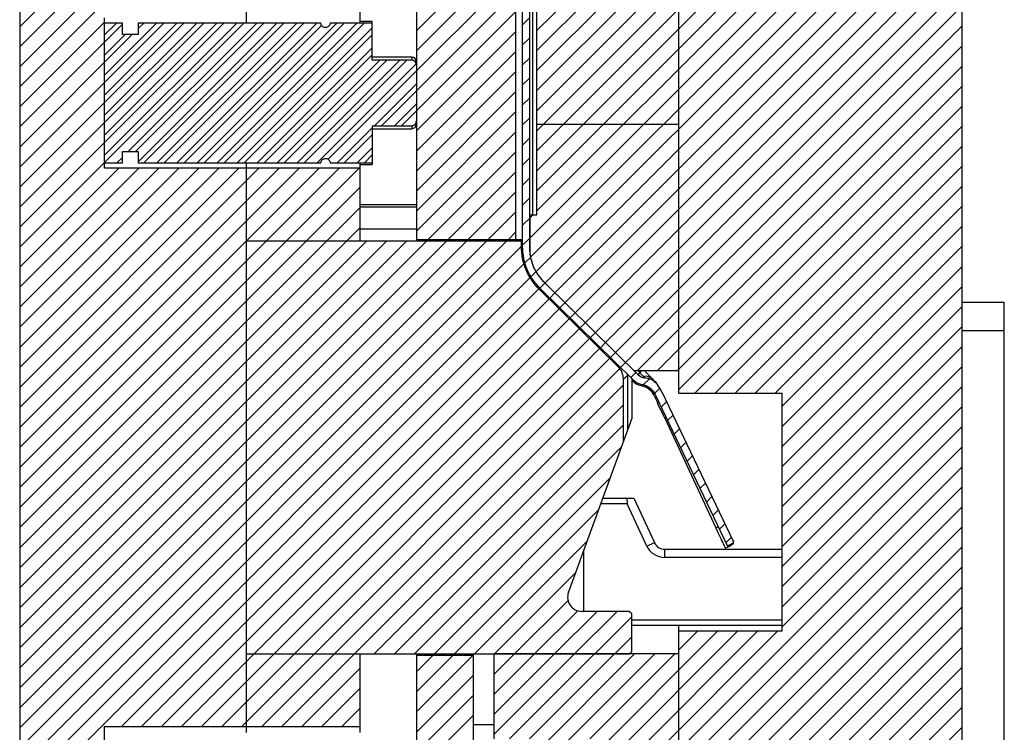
# Model space of a CAD drawing. Header units: inches. Extents: x 1687 to 2505, y -239 to -56.
# Tile 138 of 166: x 1863.5 to 1872.19, y -167.3 to -161.01. Entities that reach past the tile are written whole.
import ezdxf

# ---------------------------------------------------------------- set-up
doc = ezdxf.new("R2010")
doc.units = ezdxf.units.IN
doc.header["$LTSCALE"] = 0.5
doc.header["$MEASUREMENT"] = 0
doc.layers.add('SID-M-F', color=202, linetype='Continuous')
doc.layers.add('SID-M-S', color=105, linetype='Continuous')

msp = doc.modelspace()

# ---------------------------------------------------------------- linework, layer by layer
at = {"layer": 'SID-M-F', "linetype": 'Continuous'}
for p, q in [((1868.06238, -161.10882), (1871.81238, -157.35882)), ((1868.06238, -161.2856), (1871.81238, -157.5356)), ((1868.06238, -161.46238), (1871.81238, -157.71238)), ((1868.06238, -161.63915), (1871.81238, -157.88915)), ((1868.06238, -161.81593), (1871.81238, -158.06593)), ((1868.06238, -161.99271), (1871.81238, -158.24271)), ((1868.06238, -162.16948), (1871.81238, -158.41948)), ((1868.06238, -162.34626), (1871.81238, -158.59626)), ((1868.06238, -162.52304), (1871.81238, -158.77304)), ((1868.06238, -162.69981), (1871.81238, -158.94981)), ((1863.49939, -161.07562), (1865.49939, -159.07562)), ((1868.00238, -162.93659), (1871.81238, -159.12659)), ((1863.49939, -161.2524), (1865.49939, -159.2524)), ((1868.01001, -163.10574), (1871.81238, -159.30337)), ((1863.49939, -161.42917), (1865.49939, -159.42917)), ((1868.05748, -163.23504), (1871.81238, -159.48014)), ((1863.49939, -161.60595), (1865.49939, -159.60595)), ((1868.13278, -163.33651), (1871.81238, -159.65692)), ((1868.22178, -163.4243), (1871.81238, -159.8337)), ((1868.31094, -163.51192), (1871.81238, -160.01047)), ((1868.40009, -163.59953), (1871.81238, -160.18725)), ((1868.48925, -163.68715), (1871.81238, -160.36403)), ((1866.99939, -161.11116), (1867.70099, -160.40955)), ((1866.99939, -161.28793), (1867.87439, -160.41293)), ((1868.57841, -163.77477), (1871.81238, -160.5408)), ((1866.99939, -161.46471), (1867.87439, -160.58971)), ((1868.66757, -163.86238), (1871.81238, -160.71758)), ((1866.99939, -161.64149), (1867.87439, -160.76649)), ((1868.75673, -163.95), (1871.81238, -160.89436)), ((1866.99939, -161.81826), (1867.87439, -160.94326)), ((1863.49939, -161.78273), (1864.2486, -161.03352)), ((1863.49939, -162.31306), (1864.77029, -161.04215)), ((1863.49939, -162.48984), (1864.94707, -161.04215)), ((1863.49939, -162.66661), (1865.12384, -161.04215)), ((1863.49939, -162.84339), (1865.30062, -161.04215)), ((1863.49939, -163.02017), (1865.4774, -161.04215)), ((1863.49939, -161.95951), (1864.40608, -161.05281)), ((1864.2486, -161.14779), (1864.35424, -161.04215)), ((1864.2486, -161.50135), (1864.70779, -161.04215)), ((1864.2486, -161.67812), (1864.88457, -161.04215)), ((1864.2486, -161.8549), (1865.06134, -161.04215)), ((1864.2486, -162.03168), (1865.23812, -161.04215)), ((1864.2486, -162.20845), (1865.4149, -161.04215)), ((1864.45769, -162.17614), (1865.59167, -161.04215)), ((1864.52019, -162.17614), (1865.65417, -161.04215)), ((1864.54387, -161.09179), (1864.59351, -161.04215)), ((1864.54387, -162.26673), (1865.76845, -161.04215)), ((1864.59616, -162.27694), (1865.83095, -161.04215)), ((1864.71044, -162.27694), (1865.94523, -161.04215)), ((1864.77294, -162.27694), (1866.00773, -161.04215)), ((1864.88721, -162.27694), (1866.122, -161.04215)), ((1864.94971, -162.27694), (1866.16308, -161.06358)), ((1865.06399, -162.27694), (1866.29878, -161.04215)), ((1865.12649, -162.27694), (1866.36128, -161.04215)), ((1865.24077, -162.27694), (1866.47556, -161.04215)), ((1865.30327, -162.27694), (1866.53806, -161.04215)), ((1867.93639, -161.05803), (1867.99939, -160.99504)), ((1868.84589, -164.03762), (1871.81238, -161.07113)), ((1863.49939, -162.13628), (1864.49271, -161.14296)), ((1864.2486, -161.32457), (1864.43021, -161.14296)), ((1865.41754, -162.27694), (1866.6108, -161.08368)), ((1865.48004, -162.27694), (1866.6108, -161.14618)), ((1866.99939, -161.99504), (1867.87439, -161.12004)), ((1867.93639, -161.23481), (1867.99939, -161.17182)), ((1868.95074, -164.10955), (1871.81238, -161.24791)), ((1865.59432, -162.27694), (1866.6108, -161.26046)), ((1865.65682, -162.27694), (1866.6108, -161.32296)), ((1866.99939, -162.17182), (1867.87439, -161.29682)), ((1865.7711, -162.27694), (1866.67759, -161.37046)), ((1865.8336, -162.27694), (1866.74009, -161.37046)), ((1865.94787, -162.27694), (1866.85436, -161.37046)), ((1866.01037, -162.27694), (1866.91686, -161.37046)), ((1866.12465, -162.27694), (1866.99822, -161.40337)), ((1867.93639, -161.41158), (1867.99939, -161.34859)), ((1866.22029, -162.24381), (1866.99939, -161.46471)), ((1866.99939, -162.34859), (1867.87439, -161.47359)), ((1869.12752, -164.10955), (1871.81238, -161.42469)), ((1866.62973, -161.94864), (1866.99939, -161.57899)), ((1867.93639, -161.58836), (1867.99939, -161.52537)), ((1866.69223, -161.94864), (1866.99939, -161.64149)), ((1866.99939, -162.52537), (1867.87439, -161.65037)), ((1869.30429, -164.10955), (1871.81238, -161.60146)), ((1866.8065, -161.94864), (1866.99939, -161.75576)), ((1867.93639, -161.76514), (1867.99939, -161.70215)), ((1866.869, -161.94864), (1866.99939, -161.81826)), ((1866.99939, -162.70215), (1867.87439, -161.82715)), ((1869.31238, -164.27824), (1871.81238, -161.77824)), ((1867.93639, -161.94191), (1867.99939, -161.87892)), ((1866.30143, -162.27694), (1866.6108, -161.96757)), ((1866.36393, -162.27694), (1866.6108, -162.03007)), ((1866.99939, -162.87892), (1867.87439, -162.00392)), ((1869.45785, -164.30955), (1871.81238, -161.95502)), ((1867.93639, -162.11869), (1867.99939, -162.0557)), ((1866.4782, -162.27694), (1866.6108, -162.14434)), ((1867.10392, -162.95116), (1867.87439, -162.1807)), ((1869.63462, -164.30955), (1871.81238, -162.13179)), ((1864.35688, -162.27694), (1864.40608, -162.22775)), ((1866.5407, -162.27694), (1866.6108, -162.20684)), ((1867.93639, -162.29547), (1867.99939, -162.23248)), ((1863.49939, -163.19694), (1864.37345, -162.32287)), ((1863.49939, -163.37372), (1864.55023, -162.32287)), ((1863.49939, -163.5505), (1864.72701, -162.32287)), ((1863.49939, -163.72727), (1864.90378, -162.32287)), ((1863.49939, -163.90405), (1865.08056, -162.32287)), ((1863.49939, -164.08083), (1865.25734, -162.32287)), ((1863.49939, -164.2576), (1865.43411, -162.32287)), ((1863.49939, -164.43438), (1865.61089, -162.32287)), ((1863.49939, -164.61116), (1865.78767, -162.32287)), ((1863.49939, -164.78793), (1865.96444, -162.32287)), ((1863.49939, -164.96471), (1866.14122, -162.32287)), ((1863.49939, -165.14149), (1866.318, -162.32287)), ((1863.49939, -165.31826), (1866.49477, -162.32287)), ((1867.2807, -162.95116), (1867.87439, -162.35748)), ((1869.8114, -164.30955), (1871.81238, -162.30857)), ((1867.93639, -162.47224), (1867.99939, -162.40925)), ((1863.49939, -165.49504), (1866.49939, -162.49504)), ((1867.45748, -162.95116), (1867.87439, -162.53425)), ((1869.98818, -164.30955), (1871.81238, -162.48535)), ((1867.93639, -162.64902), (1867.99939, -162.58603)), ((1863.49939, -165.67182), (1866.49939, -162.67182)), ((1867.63425, -162.95116), (1867.87439, -162.71103)), ((1870.16495, -164.30955), (1871.81238, -162.66212)), ((1867.93639, -162.8258), (1867.99939, -162.76281)), ((1868.00238, -162.75981), (1868.02764, -162.73455)), ((1863.49939, -165.84859), (1866.49939, -162.84859)), ((1867.81103, -162.95116), (1867.87439, -162.88781)), ((1870.22678, -164.4245), (1871.81238, -162.8389)), ((1863.49939, -166.02537), (1866.55859, -162.96616)), ((1863.49939, -166.20215), (1866.73537, -162.96616)), ((1863.49939, -166.37892), (1866.91215, -162.96616)), ((1863.49939, -166.5557), (1867.08892, -162.96616)), ((1863.49939, -166.73248), (1867.2657, -162.96616)), ((1863.49939, -166.90925), (1867.44248, -162.96616)), ((1863.49939, -167.08603), (1867.61925, -162.96616)), ((1863.49939, -167.26281), (1867.79603, -162.96616)), ((1867.93639, -163.00257), (1867.99939, -162.93958)), ((1863.49939, -167.43958), (1867.92648, -163.01249)), ((1870.22678, -164.60127), (1871.81238, -163.01568)), ((1867.95692, -163.15883), (1868.0087, -163.10705)), ((1863.52192, -167.59382), (1867.94879, -163.16695)), ((1868.01084, -163.28169), (1868.05663, -163.23589)), ((1870.22678, -164.77805), (1871.81238, -163.19245)), ((1863.6987, -167.59382), (1868.00365, -163.28887)), ((1863.78633, -167.68297), (1868.08112, -163.38817)), ((1868.08819, -163.38111), (1868.13271, -163.33658)), ((1870.22678, -164.95483), (1871.81238, -163.36923)), ((1864.39777, -167.2483), (1868.17016, -163.47591)), ((1868.17723, -163.46884), (1868.22178, -163.4243)), ((1864.57455, -167.2483), (1868.25932, -163.56353)), ((1868.26639, -163.55646), (1868.31094, -163.51192)), ((1870.22678, -165.1316), (1871.81238, -163.54601)), ((1864.75133, -167.2483), (1868.34848, -163.65115)), ((1868.35555, -163.64408), (1868.40009, -163.59953)), ((1864.9281, -167.2483), (1868.43764, -163.73877)), ((1868.44471, -163.73169), (1868.48925, -163.68715)), ((1870.22678, -165.30838), (1871.81238, -163.72278)), ((1865.10488, -167.2483), (1868.5268, -163.82638)), ((1868.53387, -163.81931), (1868.57841, -163.77477)), ((1865.28166, -167.2483), (1868.61596, -163.914)), ((1868.62303, -163.90693), (1868.66757, -163.86238)), ((1870.22678, -165.48516), (1871.81238, -163.89956)), ((1865.45843, -167.2483), (1868.70512, -164.00162)), ((1868.71219, -163.99455), (1868.75673, -163.95)), ((1865.63521, -167.2483), (1868.79343, -164.09008)), ((1868.80135, -164.08216), (1868.84589, -164.03762)), ((1870.22678, -165.66193), (1871.81238, -164.07634)), ((1868.89051, -164.16978), (1868.93505, -164.12524)), ((1869.00173, -164.23533), (1869.05557, -164.1815)), ((1865.81199, -167.2483), (1868.82639, -164.2339)), ((1869.10197, -164.31187), (1869.14852, -164.26532)), ((1870.22678, -165.83871), (1871.81238, -164.25311)), ((1866.62852, -166.60855), (1868.82639, -164.41067)), ((1869.15968, -164.43094), (1869.20693, -164.38368)), ((1870.22678, -166.01549), (1871.81238, -164.42989)), ((1869.21677, -164.55063), (1869.26402, -164.50337)), ((1866.80529, -166.60855), (1868.82639, -164.58745)), ((1869.27386, -164.67031), (1869.32111, -164.62306)), ((1870.22678, -166.19226), (1871.81238, -164.60667)), ((1866.98207, -166.60855), (1868.80915, -164.78147)), ((1869.33095, -164.79), (1869.3782, -164.74275)), ((1870.22678, -166.36904), (1871.81238, -164.78344)), ((1869.38803, -164.90969), (1869.43529, -164.86244)), ((1868.06238, -168.71022), (1871.81238, -164.96022)), ((1869.44512, -165.02938), (1869.49238, -164.98213)), ((1867.15885, -166.60855), (1868.70799, -165.05941)), ((1868.13983, -168.80955), (1871.81238, -165.137)), ((1869.50221, -165.14907), (1869.54946, -165.10181)), ((1869.5593, -165.26876), (1869.60655, -165.2215)), ((1868.3166, -168.80955), (1871.81238, -165.31377)), ((1867.33562, -166.60855), (1868.60683, -165.33734)), ((1869.61639, -165.38844), (1869.66364, -165.34119)), ((1868.49338, -168.80955), (1871.81238, -165.49055)), ((1869.67348, -165.50813), (1869.72073, -165.46088)), ((1869.73057, -165.62782), (1869.77782, -165.58057)), ((1867.5124, -166.60855), (1868.50567, -165.61528)), ((1868.67016, -168.80955), (1871.81238, -165.66733)), ((1868.68738, -168.9691), (1871.81238, -165.8441)), ((1867.68918, -166.60855), (1868.40451, -165.89322)), ((1868.68738, -169.14588), (1871.81238, -166.02088)), ((1867.86595, -166.60855), (1868.33759, -166.13691)), ((1868.68738, -169.32266), (1871.81238, -166.19766)), ((1868.04273, -166.60855), (1868.42317, -166.22811)), ((1868.21951, -166.60855), (1868.59451, -166.23355)), ((1868.39628, -166.60855), (1868.77128, -166.23355)), ((1868.57306, -166.60855), (1868.89939, -166.28222)), ((1868.68738, -169.49943), (1871.81238, -166.37443)), ((1868.06238, -168.00311), (1869.65594, -166.40955)), ((1868.06238, -168.17989), (1869.83272, -166.40955)), ((1868.06238, -168.35667), (1870.0095, -166.40955)), ((1868.06238, -168.53344), (1870.18627, -166.40955)), ((1868.74984, -166.60855), (1868.89939, -166.459)), ((1869.31238, -166.57634), (1869.47917, -166.40955)), ((1866.99939, -166.76801), (1867.14385, -166.62355)), ((1866.99939, -166.94479), (1867.32062, -166.62355)), ((1866.99939, -167.12156), (1867.4974, -166.62355)), ((1867.68738, -166.78712), (1867.86495, -166.60955)), ((1867.68738, -166.9639), (1868.04173, -166.60955)), ((1867.68738, -167.14068), (1868.21851, -166.60955)), ((1867.68738, -167.31745), (1868.39528, -166.60955)), ((1867.82206, -167.35955), (1868.57206, -166.60955)), ((1867.99884, -167.35955), (1868.74884, -166.60955)), ((1868.06238, -167.47278), (1868.92561, -166.60955)), ((1868.06238, -167.64956), (1869.10239, -166.60955)), ((1868.52917, -167.35955), (1869.27917, -166.60955)), ((1868.80404, -169.55955), (1871.81238, -166.55121)), ((1865.98876, -167.2483), (1866.49939, -166.73768)), ((1866.99939, -167.29834), (1867.49939, -166.79834)), ((1868.98082, -169.55955), (1871.81238, -166.72799)), ((1866.16554, -167.2483), (1866.49939, -166.91446)), ((1866.99939, -167.47512), (1867.49939, -166.97512)), ((1869.15759, -169.55955), (1871.81238, -166.90477)), ((1866.34232, -167.2483), (1866.49939, -167.09123)), ((1866.99939, -167.65189), (1867.49939, -167.15189)), ((1869.31238, -169.58154), (1871.81238, -167.08154)), ((1869.31238, -169.75832), (1871.81238, -167.25832))]:
    msp.add_line(p, q, dxfattribs=at)
at = {"layer": 'SID-M-S'}
for p, q in [((1863.49939, -150.30955), (1863.49939, -174.30955)), ((1865.49939, -161.04215), (1865.49939, -150.30955)), ((1869.31238, -150.30955), (1869.31238, -164.30955)), ((1871.81238, -150.30955), (1871.81238, -174.30955)), ((1866.49939, -159.375), (1866.49939, -161.04215)), ((1868.06238, -162.73455), (1868.06238, -159.375)), ((1866.99939, -159.44808), (1866.99939, -162.96616)), ((1868.02301, -160.3634), (1868.02301, -162.73455)), ((1867.87439, -160.40955), (1867.87439, -162.95116)), ((1867.93639, -163.01616), (1867.93639, -160.41703)), ((1867.99939, -163.01616), (1867.99939, -160.41703)), ((1864.2486, -162.32287), (1864.2486, -160.99622)), ((1864.40608, -161.04215), (1864.2486, -161.04215)), ((1864.40608, -161.14296), (1864.40608, -161.04215)), ((1864.54387, -161.04215), (1864.54387, -161.14296)), ((1866.15613, -161.04215), (1864.54387, -161.04215)), ((1866.6108, -161.04215), (1866.23871, -161.04215)), ((1866.6108, -161.02963), (1866.49939, -161.02963)), ((1866.6108, -161.37046), (1866.6108, -161.02963)), ((1864.54387, -161.14296), (1864.40608, -161.14296)), ((1866.96002, -161.34459), (1866.6108, -161.34459)), ((1866.96002, -161.37046), (1866.6108, -161.37046)), ((1866.96002, -161.34459), (1866.96002, -161.37046)), ((1868.06238, -161.93455), (1869.31238, -161.93455)), ((1866.6108, -161.94864), (1866.96002, -161.94864)), ((1866.6108, -161.94864), (1866.6108, -162.28947)), ((1866.6108, -161.97451), (1866.96002, -161.97451)), ((1866.96002, -161.95206), (1866.96002, -161.97451)), ((1864.40608, -162.17614), (1864.54387, -162.17614)), ((1864.40608, -162.27694), (1864.40608, -162.17614)), ((1864.54387, -162.17614), (1864.54387, -162.27694)), ((1864.2486, -162.27694), (1864.40608, -162.27694)), ((1864.54387, -162.27694), (1866.15613, -162.27694)), ((1865.49939, -167.30341), (1865.49939, -162.27694)), ((1866.23871, -162.27694), (1866.6108, -162.27694)), ((1866.49939, -162.27694), (1866.49939, -162.96616)), ((1866.49939, -162.28947), (1866.6108, -162.28947)), ((1866.49939, -162.32287), (1864.2486, -162.32287)), ((1866.49939, -162.64455), (1866.99939, -162.64455)), ((1866.49939, -162.66455), (1866.99939, -162.66455)), ((1868.00238, -162.73455), (1868.06238, -162.73455)), ((1868.00238, -163.06809), (1868.00238, -162.73455)), ((1866.49939, -162.85955), (1866.99939, -162.85955)), ((1867.93639, -162.96616), (1865.49939, -162.96616)), ((1866.99939, -162.95116), (1867.93639, -162.95116)), ((1867.92639, -163.01616), (1867.92639, -162.96616)), ((1868.78153, -164.07671), (1868.08345, -163.39071)), ((1868.9112, -164.19012), (1868.09046, -163.38358)), ((1868.95536, -164.14519), (1868.13462, -163.33865)), ((1872.18738, -163.50955), (1871.81238, -163.50955)), ((1872.18738, -169.80955), (1872.18738, -163.50955)), ((1872.18738, -163.75955), (1871.81238, -163.75955)), ((1868.78153, -164.07671), (1868.79421, -164.07515)), ((1868.91909, -164.10955), (1869.31238, -164.10955)), ((1868.95279, -164.10955), (1869.00433, -164.1602)), ((1868.95536, -164.14519), (1868.99038, -164.10955)), ((1869.00896, -164.10955), (1869.08597, -164.18522)), ((1868.86401, -164.15379), (1868.82639, -164.18369)), ((1868.82639, -164.73409), (1868.82639, -164.18369)), ((1868.86183, -164.14276), (1868.86148, -164.14125)), ((1868.86401, -164.15379), (1868.86183, -164.14276)), ((1868.87388, -164.15344), (1868.86401, -164.15379)), ((1868.86401, -164.63074), (1868.86401, -164.15379)), ((1868.89939, -164.1785), (1868.89939, -164.53355)), ((1868.89939, -164.19441), (1868.90228, -164.1973)), ((1868.90228, -164.1973), (1868.91033, -164.18925)), ((1868.99301, -164.23266), (1868.99193, -164.23081)), ((1869.09841, -164.33256), (1869.12607, -164.39187)), ((1869.74686, -165.66197), (1869.10851, -164.32365)), ((1869.16537, -164.29653), (1869.79725, -165.62132)), ((1869.31238, -164.30955), (1870.22678, -164.30955)), ((1870.22678, -166.40955), (1870.22678, -164.30955)), ((1869.12607, -164.39187), (1869.13832, -164.38615)), ((1869.17114, -164.45497), (1869.15829, -164.46096)), ((1868.34169, -166.0658), (1868.89939, -164.53355)), ((1869.20397, -164.52378), (1869.19051, -164.53006)), ((1869.19051, -164.53006), (1869.64186, -165.49799)), ((1869.23671, -164.62915), (1869.25104, -164.62247)), ((1869.25291, -164.6264), (1869.23855, -164.6331)), ((1869.26149, -164.68229), (1869.27628, -164.6754)), ((1868.64424, -165.23455), (1868.91695, -165.23455)), ((1868.85671, -165.23455), (1868.85994, -165.28455)), ((1868.91695, -165.23455), (1869.09986, -165.62681)), ((1868.85994, -165.28455), (1868.62604, -165.28455)), ((1869.03389, -165.65758), (1868.85994, -165.28455)), ((1869.64186, -165.49799), (1869.66377, -165.48778)), ((1869.03389, -165.65758), (1869.09986, -165.62681)), ((1869.72505, -165.6764), (1869.77719, -165.65208)), ((1869.74384, -165.65565), (1869.79807, -165.62979)), ((1869.74642, -165.66107), (1869.79868, -165.63615)), ((1869.79878, -165.6372), (1869.74686, -165.66197)), ((1869.77719, -165.65208), (1869.77545, -165.64834)), ((1869.77681, -165.64769), (1869.77719, -165.65208)), ((1869.79878, -165.6372), (1869.79725, -165.62132)), ((1868.47678, -166.23355), (1868.47678, -165.69464)), ((1869.19049, -165.75734), (1869.19049, -165.68455)), ((1869.19049, -165.68455), (1870.22678, -165.68455)), ((1870.22678, -165.75734), (1869.19049, -165.75734)), ((1868.87939, -166.23355), (1868.45915, -166.23355)), ((1868.87939, -166.23355), (1868.89939, -166.25355)), ((1868.89939, -166.58855), (1868.89939, -166.25355)), ((1868.89939, -166.30955), (1870.22678, -166.30955)), ((1870.22678, -166.35955), (1868.89939, -166.35955)), ((1869.31238, -166.35955), (1869.31238, -168.80955)), ((1870.22678, -166.40955), (1869.31238, -166.40955)), ((1865.49939, -166.60855), (1868.87939, -166.60855)), ((1866.49939, -166.60855), (1866.49939, -167.30341)), ((1866.99939, -166.60855), (1866.99939, -169.55955)), ((1867.49939, -166.62355), (1866.99939, -166.62355)), ((1867.49939, -166.60855), (1867.49939, -167.41955)), ((1869.31238, -166.60955), (1867.68738, -166.60955)), ((1867.68738, -167.35955), (1867.68738, -166.60955)), ((1867.99939, -166.60955), (1867.99939, -166.60855)), ((1868.06238, -166.60855), (1868.06238, -166.60955)), ((1868.89939, -166.58855), (1868.87939, -166.60855)), ((1867.49939, -167.23205), (1867.68738, -167.23205)), ((1864.2486, -168.3708), (1864.2486, -167.2483)), ((1864.2486, -167.2483), (1866.49939, -167.2483))]:
    msp.add_line(p, q, dxfattribs=at)
for centre, radius, start, end in [((1866.96002, -161.38396), 0.03937, 0, 90), ((1866.96002, -161.93514), 0.03937, 270, 0), ((1868.67639, -164.18369), 0.15, 360, 45.5), ((1869.01363, -164.08595), 0.15748, 225, 258.811996), ((1869.02158, -164.07779), 0.15748, 225.5, 259.546487), ((1869.02158, -164.07779), 0.09449, 225.5, 265.646651), ((1869.01886, -164.25849), 0.09935, 47.512651, 98.405925), ((1868.79869, -164.47232), 0.33071, 25, 42.280205), ((1868.81002, -164.46603), 0.3937, 25.5, 35.445933), ((1868.81002, -164.46603), 0.33071, 25.5, 26.946843), ((1869.19049, -165.58455), 0.17279, 205, 270), ((1869.19049, -165.58455), 0.1, 205, 270), ((1868.45915, -166.10855), 0.125, 160, 270)]:
    msp.add_arc(centre, radius, start, end, dxfattribs=at)
for points, knots in [([(1866.23871, -161.04215), (1866.23839, -161.04507), (1866.23756, -161.05278), (1866.23219, -161.06443), (1866.22334, -161.07377), (1866.21257, -161.08001), (1866.20059, -161.08304), (1866.18679, -161.08176), (1866.17414, -161.07598), (1866.16405, -161.0663), (1866.15768, -161.05448), (1866.15661, -161.04599), (1866.15613, -161.04215)], [0, 0, 0, 0, 0.0690973, 0.1830801, 0.296241, 0.3681743, 0.4755702, 0.5829858, 0.6901504, 0.7985075, 0.9090808, 1, 1, 1, 1]), ([(1866.99939, -161.41394), (1866.99912, -161.4101), (1866.99848, -161.40076), (1866.99237, -161.38724), (1866.98152, -161.37635), (1866.96995, -161.37112), (1866.9627, -161.37063), (1866.96002, -161.37046)], [0, 0, 0, 0, 0.1771879, 0.4311885, 0.6652837, 0.8759587, 1, 1, 1, 1]), ([(1866.96002, -161.94864), (1866.96228, -161.94852), (1866.9686, -161.94816), (1866.97711, -161.94486), (1866.98645, -161.93825), (1866.99415, -161.92858), (1866.99873, -161.91639), (1866.9992, -161.90839), (1866.99939, -161.90516)], [0, 0, 0, 0, 0.10454426, 0.29162978, 0.41069806, 0.63114823, 0.85098829, 1, 1, 1, 1]), ([(1866.15613, -162.27694), (1866.15628, -162.27514), (1866.15684, -162.26854), (1866.16086, -162.25756), (1866.17002, -162.24622), (1866.18234, -162.23875), (1866.1962, -162.23594), (1866.21, -162.23792), (1866.22235, -162.24431), (1866.23076, -162.25315), (1866.23662, -162.26396), (1866.23845, -162.27178), (1866.2387, -162.27676), (1866.23871, -162.27694)], [0, 0, 0, 0, 0.042778, 0.1567525, 0.2702634, 0.3819047, 0.4911164, 0.59858, 0.7058471, 0.8145115, 0.8818365, 0.9957011, 1, 1, 1, 1]), ([(1867.92639, -163.01616), (1867.92685, -163.01616), (1867.92733, -163.01616), (1867.93592, -163.01616), (1867.93639, -163.01616)], [0, 0, 0, 0, 0.9445011, 1, 1, 1, 1]), ([(1868.08352, -163.39064), (1868.03396, -163.34194), (1867.99421, -163.28328), (1867.94046, -163.15511), (1867.92649, -163.08565), (1867.92649, -163.01616)], [0.00000007, 0.00000007, 0.00000007, 0.00000007, 0.5, 0.5, 0.99999993, 0.99999993, 0.99999993, 0.99999993]), ([(1868.09046, -163.38358), (1868.05585, -163.34287), (1868.00264, -163.28029), (1867.94899, -163.15366), (1867.94138, -163.07061), (1867.93639, -163.01616)], [0, 0, 0, 0, 0.3906164, 0.600477, 1, 1, 1, 1]), ([(1868.13462, -163.33865), (1868.10194, -163.29948), (1868.0366, -163.22116), (1868.00269, -163.10261), (1868.00007, -163.03412), (1867.99939, -163.01616)], [0, 0, 0, 0, 0.42455899, 0.84911776, 1, 1, 1, 1]), ([(1868.13462, -163.33865), (1868.10183, -163.29952), (1868.03626, -163.22125), (1868.00841, -163.11963), (1868.00245, -163.06873), (1868.00238, -163.06809)], [0, 0, 0, 0, 0.4968278, 0.9936554, 1, 1, 1, 1]), ([(1868.08345, -163.39071), (1868.08366, -163.3905), (1868.08388, -163.39028), (1868.09013, -163.38392), (1868.09046, -163.38358)], [0, 0, 0, 0, 0.9465751, 1, 1, 1, 1]), ([(1869.00433, -164.1602), (1869.00592, -164.16184), (1869.0092, -164.16523), (1869.01333, -164.17045), (1869.01398, -164.17138), (1869.01441, -164.17201)], [0, 0, 0, 0, 0.231845, 0.4790012, 1, 1, 1, 1]), ([(1869.01441, -164.17201), (1869.03018, -164.17466), (1869.06343, -164.18025), (1869.10384, -164.2051), (1869.12292, -164.22821), (1869.13075, -164.23771)], [0, 0, 0, 0, 0.3472221, 0.7319217, 1, 1, 1, 1]), ([(1869.08597, -164.18522), (1869.09293, -164.1924), (1869.10658, -164.20647), (1869.12044, -164.22371), (1869.1289, -164.23506), (1869.13075, -164.2377), (1869.13075, -164.23771), (1869.13075, -164.23771)], [0, 0, 0, 0, 0.26505252, 0.51894829, 0.76260738, 0.99999317, 1, 1, 1, 1]), ([(1868.97598, -164.22818), (1868.97648, -164.22878), (1868.9812, -164.23438), (1868.98294, -164.23943), (1868.98315, -164.23957), (1868.98323, -164.23963)], [0, 0, 0, 0, 0.0646369, 0.6035971, 1, 1, 1, 1]), ([(1868.98371, -164.24056), (1868.99539, -164.24363), (1869.01873, -164.24976), (1869.04962, -164.26859), (1869.07591, -164.29285), (1869.08777, -164.31286), (1869.09369, -164.32285)], [0, 0, 0, 0, 0.2508885, 0.5015371, 0.7514105, 1, 1, 1, 1]), ([(1868.99278, -164.2322), (1869.00303, -164.23476), (1869.0236, -164.23988), (1869.05159, -164.25524), (1869.07431, -164.27296), (1869.08513, -164.28719), (1869.08958, -164.29303)], [0, 0, 0, 0, 0.26877242, 0.5391626, 0.8106468, 1, 1, 1, 1]), ([(1868.99301, -164.23266), (1869.00498, -164.23577), (1869.03405, -164.24333), (1869.07554, -164.27071), (1869.09499, -164.3009), (1869.10482, -164.31616)], [0, 0, 0, 0, 0.2572902, 0.6245848, 1, 1, 1, 1]), ([(1869.0794, -164.2806), (1869.08107, -164.2821), (1869.09148, -164.29146), (1869.09812, -164.3037), (1869.1037, -164.31398)], [0, 0, 0, 0, 0.1599574, 1, 1, 1, 1]), ([(1869.15829, -164.46096), (1869.15684, -164.45786), (1869.15394, -164.45164), (1869.14531, -164.43314), (1869.13572, -164.41258), (1869.12929, -164.39877), (1869.12607, -164.39187)], [0, 0, 0, 0, 0.279732, 0.5594638, 0.7797319, 1, 1, 1, 1]), ([(1869.15829, -164.46096), (1869.15973, -164.46407), (1869.16263, -164.47029), (1869.17126, -164.48879), (1869.18085, -164.50935), (1869.18729, -164.52316), (1869.19051, -164.53006)], [0, 0, 0, 0, 0.279732, 0.5594638, 0.7797319, 1, 1, 1, 1]), ([(1869.64186, -165.49799), (1869.65407, -165.52417), (1869.67848, -165.57653), (1869.70582, -165.63516), (1869.72215, -165.67017), (1869.72408, -165.67432), (1869.72505, -165.6764)], [0, 0, 0, 0, 0.279619, 0.5592379, 0.779619, 1, 1, 1, 1])]:
    msp.add_open_spline(points, degree=3, knots=knots, dxfattribs=at)

doc.saveas('drawing.dxf')
